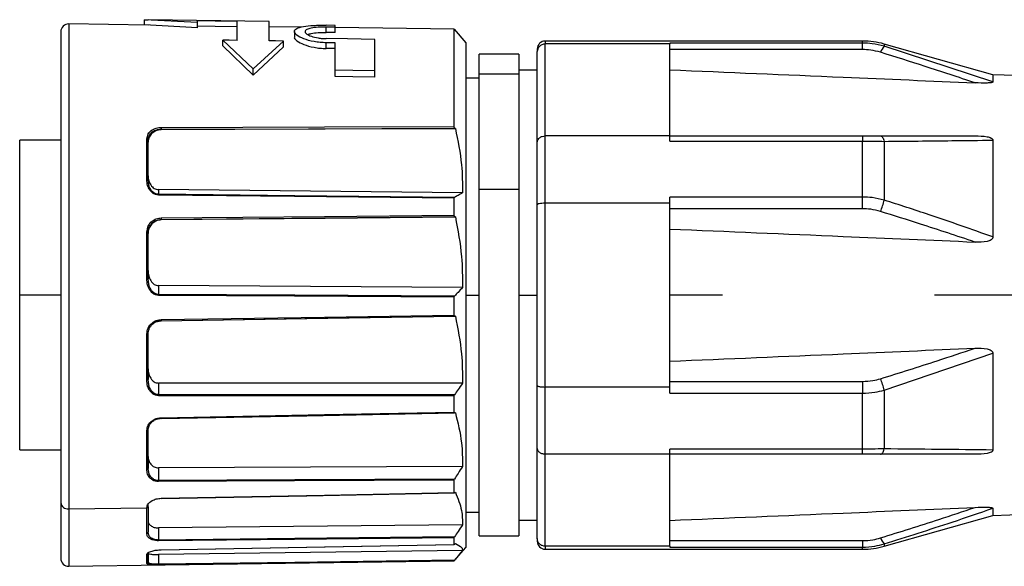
# Model space of a CAD drawing. Header units: millimetres. Extents: x -675 to 2621, y 428 to 911.
# Tile 6 of 30: x -460 to -423, y 876 to 896. Entities that reach past the tile are written whole.
import ezdxf

# ---------------------------------------------------------------- set-up
doc = ezdxf.new("R2010")
doc.units = ezdxf.units.MM

# ---------------------------------------------------------------- blocks, each defined once
blk = doc.blocks.new('Drawing View1')
at = {"color": 7, "linetype": 'Continuous', "lineweight": 25}
for p, q in [((-55.702, 14.204), (-58.696, 14.246)), ((-58.696, 14.246), (-58.696, -4.074)), ((-53.833, 14.305), (-55.833, 14.406)), ((-55.833, 14.406), (-55.702, 14.4)), ((-55.833, 14.205), (-55.833, 14.406)), ((-53.833, 14.104), (-55.833, 14.205)), ((-51.133, 14.34), (-55.702, 14.404)), ((-53.833, 14.305), (-53.833, 14.356)), ((-53.833, 14.104), (-53.833, 14.305)), ((-52.333, 13.625), (-52.333, 14.335)), ((-51.133, 13.606), (-51.133, 14.34)), ((-49.913, 14.123), (-51.133, 14.14)), ((-48.633, 14.192), (-48.973, 14.197)), ((-48.633, 14.124), (-48.633, 14.192)), ((-59, 13.946), (-59, -3.837)), ((-50.173, 13.96), (-50.173, 13.753)), ((-48.633, 14.124), (-48.973, 14.129)), ((-48.973, 13.925), (-48.973, 14.129)), ((-48.633, 13.92), (-48.633, 14.124)), ((-44.144, 14.043), (-48.633, 14.105)), ((-44.144, 10.364), (-44.144, 14.043)), ((-44.144, 14.043), (-43.7, 13.536)), ((-52.883, 13.417), (-52.883, 13.633)), ((-51.733, 12.553), (-52.883, 13.633)), ((-51.733, 12.31), (-52.883, 13.417)), ((-51.733, 12.553), (-50.583, 13.598)), ((-50.583, 13.383), (-50.583, 13.598)), ((-48.973, 13.317), (-48.973, 13.533)), ((-48.633, 12.501), (-48.633, 13.528)), ((-47.133, 12.475), (-47.133, 13.661)), ((-43.7, 13.536), (-43.7, -5.536)), ((-28.717, 13.6), (-40.7, 13.6)), ((-40.7, 13.6), (-40.7, 13.487)), ((-40.7, 10.015), (-40.7, 13.487)), ((-36, 13.487), (-40.7, 13.487)), ((-28.717, 13.522), (-36, 13.522)), ((-36, 13.522), (-36, 13.487)), ((-36, 10.015), (-36, 13.487)), ((-28.717, 13.522), (-28.717, 13.6)), ((-28.717, 13.276), (-28.717, 13.522)), ((-23.796, 12.324), (-27.899, 13.486)), ((-27.899, 13.486), (-27.899, 13.399)), ((-23.796, 12.052), (-27.899, 13.399)), ((-51.733, 12.31), (-50.583, 13.383)), ((-41.7, 13.1), (-43.2, 13.1)), ((-43.2, 12.358), (-43.2, 13.1)), ((-41.7, 13.1), (-41.7, 12.358)), ((-41, 13.3), (-41, 13.199)), ((-41, 9.783), (-41, 13.199)), ((-28.717, 13.276), (-36, 13.276)), ((-51.733, 12.31), (-51.733, 12.553)), ((-48.633, 12.257), (-48.633, 12.501)), ((-47.133, 12.231), (-47.133, 12.475)), ((-43.2, 12.358), (-41.7, 12.358)), ((-43.2, 8), (-43.2, 12.358)), ((-41, 12.5), (-41.7, 12.5)), ((-41.7, 12.358), (-41.7, 8)), ((-18.5, 12.139), (-23.796, 12.324)), ((-23.796, 12.324), (-23.796, 12.052)), ((-43.2, 12.2), (-43.7, 12.2)), ((-44.095, 10.291), (-55.207, 10.244)), ((-55.207, 10.268), (-55.207, 10.244)), ((-44.095, 10.291), (-44.098, 10.293)), ((-59, 9.85), (-60.55, 9.85)), ((-60.55, 4), (-60.55, 9.85)), ((-55.749, 9.901), (-55.725, 9.989)), ((-55.749, 8.364), (-55.749, 9.901)), ((-55.7, 9.872), (-55.681, 9.952)), ((-55.7, 8.343), (-55.7, 9.872)), ((-55.7, 9.872), (-55.7, 9.782)), ((-41, 7.416), (-41, 9.783)), ((-40.7, 7.472), (-40.7, 10.015)), ((-36, 10.015), (-40.7, 10.015)), ((-36, 9.818), (-36, 10.015)), ((-36, 10.015), (-28.717, 10.015)), ((-36, 9.818), (-28.717, 9.818)), ((-28.717, 10.015), (-28.717, 9.818)), ((-28.717, 7.704), (-28.717, 9.818)), ((-27.899, 9.809), (-27.899, 7.59)), ((-23.796, 9.853), (-23.796, 6.199)), ((-55.7, 8.509), (-55.7, 8.343)), ((-55.685, 8.251), (-55.7, 8.343)), ((-55.306, 7.986), (-55.306, 7.808)), ((-43.825, 7.86), (-55.306, 7.986)), ((-43.2, 8), (-41.7, 8)), ((-43.2, -5.1), (-43.2, 8)), ((-41.7, 8), (-41.7, -5.1)), ((-44.144, 7.021), (-44.144, 7.659)), ((-40.7, 0.528), (-40.7, 7.472)), ((-36, 7.472), (-40.7, 7.472)), ((-28.717, 7.704), (-36, 7.704)), ((-36, 7.472), (-36, 7.704)), ((-36, 0.528), (-36, 7.472)), ((-28.717, 7.261), (-28.717, 7.704)), ((-41, 0.584), (-41, 7.416)), ((-28.717, 7.261), (-36, 7.261)), ((-44.095, 6.957), (-55.207, 6.843)), ((-55.207, 6.853), (-55.207, 6.843)), ((-44.095, 6.957), (-44.098, 6.958)), ((-55.749, 6.384), (-55.724, 6.493)), ((-55.749, 4.623), (-55.749, 6.384)), ((-55.7, 6.372), (-55.68, 6.472)), ((-55.692, 6.414), (-55.7, 6.332)), ((-55.7, 4.62), (-55.7, 6.372)), ((-55.7, 6.372), (-55.7, 6.332)), ((-55.7, 4.931), (-55.7, 4.62)), ((-55.686, 4.52), (-55.7, 4.62)), ((-55.306, 4.358), (-55.306, 4.025)), ((-43.825, 4.285), (-55.306, 4.358)), ((-60.55, -1.85), (-60.55, 4)), ((-59, 4), (-60.55, 4)), ((-44.144, 3.245), (-44.144, 3.922)), ((-43.7, 4), (-43.2, 4)), ((-41.7, 4), (-41, 4)), ((-34, 4), (-36, 4)), ((-18.5, 4), (-26, 4)), ((-44.095, 3.2), (-44.098, 3.2)), ((-55.749, 0.793), (-55.749, 2.526)), ((-55.7, 0.809), (-55.7, 2.533)), ((-27.899, 0.41), (-23.796, 1.801)), ((-23.796, 1.801), (-23.796, -1.853)), ((-55.7, 1.22), (-55.7, 0.809)), ((-55.686, 0.713), (-55.7, 0.809)), ((-43.825, 0.669), (-55.306, 0.678)), ((-55.306, 0.678), (-55.306, 0.239)), ((-41, -1.783), (-41, 0.584)), ((-36, 0.528), (-40.7, 0.528)), ((-40.7, -2.015), (-40.7, 0.528)), ((-36, 0.739), (-28.717, 0.739)), ((-36, 0.296), (-36, 0.528)), ((-28.717, 0.739), (-28.717, 0.296)), ((-27.899, 0.41), (-27.899, -1.809)), ((-44.144, -0.423), (-44.144, 0.195)), ((-36, 0.296), (-28.717, 0.296)), ((-28.717, -1.818), (-28.717, 0.296)), ((-44.095, -0.442), (-44.098, -0.444)), ((-55.7, -2.546), (-55.7, -1.097)), ((-55.749, -2.578), (-55.749, -1.122)), ((-60.55, -1.85), (-59, -1.85)), ((-41, -5.199), (-41, -1.783)), ((-28.717, -1.818), (-36, -1.818)), ((-36, -2.015), (-36, -1.818)), ((-28.717, -2.015), (-28.717, -1.818)), ((-55.7, -2.093), (-55.7, -2.546)), ((-36, -2.015), (-40.7, -2.015)), ((-40.7, -5.487), (-40.7, -2.015)), ((-28.717, -2.015), (-36, -2.015)), ((-36, -5.487), (-36, -2.015)), ((-55.686, -2.624), (-55.7, -2.546)), ((-43.825, -2.47), (-55.306, -2.526)), ((-55.306, -2.526), (-55.306, -3.009)), ((-44.144, -3.457), (-44.144, -2.987)), ((-44.095, -3.448), (-44.098, -3.451)), ((-59, -3.837), (-59, -5.946)), ((-58.696, -4.074), (-55.749, -4.041)), ((-58.696, -4.074), (-58.696, -6.246)), ((-55.749, -4.041), (-55.749, -4.035)), ((-55.749, -5.006), (-55.749, -4.041)), ((-55.7, -3.996), (-55.7, -3.885)), ((-55.7, -3.996), (-55.7, -4.962)), ((-23.796, -4.052), (-23.796, -4.324)), ((-43.7, -4.2), (-43.2, -4.2)), ((-27.899, -5.486), (-23.796, -4.324)), ((-23.796, -4.324), (-18.5, -4.139)), ((-55.7, -4.534), (-55.7, -4.962)), ((-43.825, -4.682), (-55.306, -4.794)), ((-55.306, -4.794), (-55.306, -5.252)), ((-41.7, -4.5), (-41, -4.5)), ((-55.686, -5.012), (-55.7, -4.962)), ((-44.144, -5.423), (-44.144, -5.167)), ((-43.2, -5.1), (-41.7, -5.1)), ((-41, -5.199), (-41, -5.3)), ((-44.144, -6.043), (-43.7, -5.536)), ((-44.095, -5.387), (-44.098, -5.391)), ((-36, -5.487), (-40.7, -5.487)), ((-40.7, -5.487), (-40.7, -5.6)), ((-36, -5.276), (-28.717, -5.276)), ((-36, -5.487), (-36, -5.522)), ((-36, -5.522), (-28.717, -5.522)), ((-28.717, -5.276), (-28.717, -5.522)), ((-28.717, -5.6), (-28.717, -5.522)), ((-27.899, -5.399), (-27.899, -5.486)), ((-55.749, -6.144), (-55.749, -5.798)), ((-55.7, -6.095), (-55.7, -5.75)), ((-55.7, -5.751), (-55.7, -6.095)), ((-43.825, -5.65), (-55.306, -5.803)), ((-55.306, -5.803), (-55.306, -6.17)), ((-40.7, -5.6), (-28.717, -5.6)), ((-58.696, -6.246), (-44.144, -6.043)), ((-55.735, -6.154), (-55.749, -6.144)), ((-55.686, -6.109), (-55.7, -6.095)), ((-44.144, -6.043), (-44.144, -6.035))]:
    blk.add_line(p, q, dxfattribs=at)
at = {"color": 7, "linetype": 'Continuous', "lineweight": 25, "flags": 128}
for points in [[(-52.333, 14.335), (-53.173, 14.347), (-53.833, 14.356)], [(-52.333, 14.134), (-53.173, 14.146), (-53.833, 14.155)], [(-48.633, 13.92), (-48.823, 13.923), (-48.973, 13.925)], [(-52.333, 13.625), (-52.641, 13.629), (-52.883, 13.633)], [(-50.583, 13.598), (-50.891, 13.603), (-51.133, 13.606)], [(-47.133, 13.661), (-48.163, 13.676), (-48.973, 13.689)], [(-48.633, 13.528), (-48.823, 13.531), (-48.973, 13.533)], [(-48.633, 13.312), (-48.823, 13.315), (-48.973, 13.317)], [(-47.133, 12.475), (-47.972, 12.49), (-48.633, 12.501)], [(-47.133, 12.231), (-47.972, 12.246), (-48.633, 12.257)], [(-55.207, 10.338), (-49.036, 10.353), (-44.144, 10.364)], [(-55.207, 10.268), (-49.013, 10.282), (-44.098, 10.293)], [(-28.035, 10.015), (-28.015, 10.011), (-27.996, 10.001), (-27.977, 9.984), (-27.959, 9.96), (-27.942, 9.931), (-27.926, 9.895), (-27.912, 9.855), (-27.899, 9.809)], [(-55.749, 8.364), (-55.74, 8.364), (-55.73, 8.363), (-55.722, 8.361), (-55.714, 8.358), (-55.708, 8.355), (-55.704, 8.351), (-55.701, 8.347), (-55.7, 8.343)], [(-44.129, 7.688), (-50.158, 7.752), (-55.306, 7.808)], [(-44.144, 7.659), (-50.165, 7.724), (-55.306, 7.78)], [(-55.207, 6.916), (-49.036, 6.975), (-44.144, 7.021)], [(-55.207, 6.853), (-49.013, 6.912), (-44.098, 6.958)], [(-44.129, 3.958), (-50.158, 3.994), (-55.306, 4.025)], [(-44.144, 3.922), (-50.165, 3.958), (-55.306, 3.989)], [(-55.207, 3.075), (-49.036, 3.17), (-44.144, 3.245)], [(-55.207, 3.033), (-49.706, 3.117), (-44.118, 3.203)], [(-55.207, 3.03), (-49.013, 3.125), (-44.098, 3.2)], [(-55.749, 0.793), (-55.74, 0.793), (-55.73, 0.794), (-55.722, 0.796), (-55.714, 0.798), (-55.708, 0.8), (-55.704, 0.803), (-55.701, 0.806), (-55.7, 0.809)], [(-44.129, 0.235), (-50.158, 0.237), (-55.306, 0.239)], [(-44.144, 0.195), (-50.165, 0.197), (-55.306, 0.199)], [(-55.207, -0.633), (-49.036, -0.516), (-44.144, -0.423)], [(-55.207, -0.659), (-49.706, -0.555), (-44.124, -0.45)], [(-28.035, -2.015), (-28.015, -2.011), (-27.996, -2.001), (-27.977, -1.984), (-27.959, -1.96), (-27.942, -1.931), (-27.926, -1.895), (-27.912, -1.855), (-27.899, -1.809)], [(-55.749, -2.578), (-55.74, -2.577), (-55.73, -2.575), (-55.722, -2.572), (-55.714, -2.568), (-55.708, -2.563), (-55.704, -2.558), (-55.701, -2.552), (-55.7, -2.546)], [(-44.129, -2.949), (-50.158, -2.981), (-55.306, -3.009)], [(-44.144, -2.987), (-50.165, -3.019), (-55.306, -3.046)], [(-55.207, -3.677), (-49.036, -3.554), (-44.144, -3.457)], [(-55.207, -3.689), (-49.706, -3.58), (-44.131, -3.469)], [(-44.129, -5.138), (-50.158, -5.2), (-55.306, -5.252)], [(-44.144, -5.167), (-50.165, -5.229), (-55.306, -5.281)], [(-55.207, -5.621), (-49.036, -5.511), (-44.144, -5.423)], [(-55.207, -5.623), (-49.706, -5.525), (-44.143, -5.425)], [(-44.129, -6.017), (-50.158, -6.1), (-55.306, -6.17)], [(-44.144, -6.035), (-50.165, -6.117), (-55.306, -6.187)]]:
    blk.add_lwpolyline(points, dxfattribs=at)
at = {"color": 7, "linetype": 'Continuous', "lineweight": 25}
for centre, radius, start, end in [((-58.7, 13.946), 0.3, 89.2, 180), ((-40.7, 13.3), 0.3, 90, 180), ((-28.717, 10.6), 3, 74.1808, 90), ((-27.54, 13.029), 0.515, 134.1068, 163.8512), ((-56.811, 7.794), 1.506, 359.4677, 0.5315), ((-30.608, 8.207), 2.778, 337.8142, 347.1681), ((-55.737, 4.42), 0.203, 79.4841, 93.4272), ((-57.931, 4.007), 2.626, 359.6029, 0.3966), ((-30.608, -0.207), 2.778, 12.8319, 22.1858), ((-58.435, 0.219), 3.129, 359.6374, 0.3621), ((-58.043, -3.027), 2.738, 359.6114, 0.3881), ((-58.728, -3.801), 0.275, 187.6812, 276.6183), ((-55.747, -4.959), 0.0472, 267.3841, 356.271), ((-27.54, -5.029), 0.515, 196.1488, 225.8932), ((-56.973, -5.267), 1.668, 359.4958, 0.5035), ((-40.7, -5.3), 0.3, 180, 270), ((-28.717, -2.6), 3, 270, 285.8192), ((-58.7, -5.946), 0.3, 180, 270.8), ((-55.75, -6.095), 0.0498, 270.6277, 359.833), ((-55.816, -6.179), 0.511, 359.0262, 0.9726)]:
    blk.add_arc(centre, radius, start, end, dxfattribs=at)
for points, knots in [([(-48.973, 13.533), (-49.051, 13.537), (-49.209, 13.543), (-49.511, 13.586), (-49.843, 13.678), (-50.106, 13.82), (-50.203, 13.961), (-50.117, 14.077), (-49.855, 14.154), (-49.522, 14.187), (-49.219, 14.198), (-49.055, 14.197), (-48.973, 14.197)], [0, 0, 0, 0, 0.060975, 0.124271, 0.248135, 0.374114, 0.5007, 0.626798, 0.751586, 0.872248, 0.935275, 1, 1, 1, 1]), ([(-48.973, 14.129), (-49.025, 14.129), (-49.13, 14.129), (-49.33, 14.12), (-49.549, 14.094), (-49.697, 14.047), (-49.761, 13.999), (-49.777, 13.96), (-49.765, 13.914), (-49.708, 13.853), (-49.549, 13.774), (-49.325, 13.719), (-49.126, 13.694), (-49.023, 13.69), (-48.973, 13.689)], [0, 0, 0, 0, 0.061699, 0.123056, 0.244514, 0.36355, 0.4286, 0.497241, 0.543742, 0.627458, 0.755593, 0.879691, 0.940781, 1, 1, 1, 1]), ([(-49.666, 13.842), (-49.627, 13.858), (-49.537, 13.893), (-49.329, 13.916), (-49.13, 13.925), (-49.025, 13.925), (-48.973, 13.925)], [0, 0, 0, 0, 0.275834, 0.635362, 0.817121, 1, 1, 1, 1]), ([(-50.171, 13.753), (-50.171, 13.752), (-50.202, 13.712), (-50.092, 13.606), (-49.844, 13.464), (-49.508, 13.37), (-49.208, 13.326), (-49.05, 13.32), (-48.973, 13.317)], [0, 0, 0, 0, 0.0059396, 0.2591837, 0.511203, 0.7556084, 0.8800541, 1, 1, 1, 1]), ([(-40.7, 13.487), (-40.744, 13.482), (-40.833, 13.47), (-40.932, 13.392), (-40.99, 13.298), (-40.997, 13.232), (-41, 13.199)], [0, 0, 0, 0, 0.27985, 0.559464, 0.779885, 1, 1, 1, 1]), ([(-27.899, 13.399), (-28.047, 13.438), (-28.315, 13.509), (-28.593, 13.518), (-28.717, 13.522)], [0, 0, 0, 0, 0.555274, 1, 1, 1, 1]), ([(-28.035, 13.173), (-28.159, 13.206), (-28.381, 13.265), (-28.614, 13.273), (-28.717, 13.276)], [0, 0, 0, 0, 0.555879, 1, 1, 1, 1]), ([(-24.468, 12.02), (-25.096, 12.229), (-26.28, 12.624), (-27.474, 12.998), (-28.035, 13.173)], [0, 0, 0, 0, 0.53027, 1, 1, 1, 1]), ([(-36, 12.511), (-33.816, 12.419), (-29.972, 12.258), (-26.128, 12.092), (-24.468, 12.02)], [0, 0, 0, 0, 0.568192, 1, 1, 1, 1]), ([(-23.796, 12.052), (-23.797, 12.049), (-23.798, 12.044), (-23.811, 12.036), (-23.833, 12.03), (-23.894, 12.018), (-24.109, 12.006), (-24.316, 12.014), (-24.468, 12.02)], [0, 0, 0, 0, 0.0433033, 0.0860964, 0.1313364, 0.1815494, 0.3991581, 1, 1, 1, 1]), ([(-55.725, 9.989), (-55.719, 10.023), (-55.7, 10.122), (-55.572, 10.239), (-55.395, 10.323), (-55.27, 10.333), (-55.207, 10.338)], [0, 0, 0, 0, 0.172537, 0.494825, 0.748259, 1, 1, 1, 1]), ([(-55.207, 10.244), (-55.242, 10.242), (-55.313, 10.238), (-55.437, 10.197), (-55.566, 10.114), (-55.652, 9.994), (-55.694, 9.88), (-55.698, 9.815), (-55.7, 9.782)], [0, 0, 0, 0, 0.134703, 0.268988, 0.49819, 0.728721, 0.86271, 1, 1, 1, 1]), ([(-55.681, 9.952), (-55.678, 9.975), (-55.67, 10.026), (-55.621, 10.093), (-55.57, 10.145), (-55.512, 10.186), (-55.446, 10.222), (-55.342, 10.259), (-55.256, 10.265), (-55.207, 10.268)], [0, 0, 0, 0, 0.128774, 0.275141, 0.426479, 0.498191, 0.617774, 0.785102, 1, 1, 1, 1]), ([(-55.207, 10.338), (-55.207, 10.336), (-55.207, 10.33), (-55.207, 10.318), (-55.207, 10.301), (-55.207, 10.286), (-55.207, 10.275), (-55.207, 10.27), (-55.207, 10.268)], [0, 0, 0, 0, 0.1328329, 0.2619355, 0.4991818, 0.7375331, 0.8669989, 1, 1, 1, 1]), ([(-44.098, 10.293), (-44.104, 10.298), (-44.115, 10.307), (-44.128, 10.323), (-44.136, 10.337), (-44.14, 10.347), (-44.143, 10.356), (-44.143, 10.361), (-44.144, 10.364)], [0, 0, 0, 0, 0.2846346, 0.5475162, 0.6723146, 0.7850457, 0.891881, 1, 1, 1, 1]), ([(-44.095, 10.291), (-44.001, 9.836), (-43.835, 9.032), (-43.828, 8.216), (-43.825, 7.86)], [0, 0, 0, 0, 0.564908, 1, 1, 1, 1]), ([(-41, 9.783), (-40.999, 9.8), (-40.996, 9.832), (-40.971, 9.889), (-40.928, 9.938), (-40.87, 9.976), (-40.799, 10.006), (-40.739, 10.011), (-40.7, 10.015)], [0, 0, 0, 0, 0.140318, 0.269223, 0.492015, 0.624523, 0.753467, 1, 1, 1, 1]), ([(-28.717, 10.015), (-28.586, 10.015), (-28.353, 10.015), (-28.132, 10.015), (-28.035, 10.015)], [0, 0, 0, 0, 0.56346, 1, 1, 1, 1]), ([(-28.717, 9.818), (-28.56, 9.817), (-28.281, 9.816), (-28.015, 9.811), (-27.899, 9.809)], [0, 0, 0, 0, 0.564116, 1, 1, 1, 1]), ([(-28.035, 10.015), (-27.306, 10.015), (-26.112, 10.015), (-24.928, 10.015), (-24.468, 10.015)], [0, 0, 0, 0, 0.6110237, 1, 1, 1, 1]), ([(-27.899, 9.809), (-27.044, 9.818), (-25.669, 9.831), (-24.31, 9.847), (-23.796, 9.853)], [0, 0, 0, 0, 0.621565, 1, 1, 1, 1]), ([(-24.468, 10.015), (-24.314, 10.013), (-24.106, 10.01), (-23.891, 9.955), (-23.832, 9.918), (-23.811, 9.898), (-23.798, 9.876), (-23.797, 9.861), (-23.796, 9.853)], [0, 0, 0, 0, 0.606982, 0.821792, 0.870893, 0.915276, 0.95737, 1, 1, 1, 1]), ([(-55.306, 7.78), (-55.345, 7.784), (-55.428, 7.794), (-55.544, 7.863), (-55.651, 7.979), (-55.733, 8.153), (-55.744, 8.29), (-55.749, 8.364)], [0, 0, 0, 0, 0.138461, 0.292286, 0.469814, 0.713248, 1, 1, 1, 1]), ([(-55.7, 8.509), (-55.696, 8.446), (-55.688, 8.325), (-55.619, 8.182), (-55.543, 8.086), (-55.472, 8.029), (-55.391, 7.993), (-55.334, 7.988), (-55.306, 7.986)], [0, 0, 0, 0, 0.2704812, 0.5220366, 0.6576546, 0.7773264, 0.8884162, 1, 1, 1, 1]), ([(-55.306, 7.808), (-55.329, 7.81), (-55.378, 7.814), (-55.449, 7.842), (-55.515, 7.886), (-55.6, 7.972), (-55.67, 8.098), (-55.681, 8.206), (-55.685, 8.251)], [0, 0, 0, 0, 0.104857, 0.2149, 0.333397, 0.462976, 0.773298, 1, 1, 1, 1]), ([(-43.825, 7.86), (-43.881, 7.828), (-43.981, 7.771), (-44.084, 7.713), (-44.129, 7.688)], [0, 0, 0, 0, 0.55354, 1, 1, 1, 1]), ([(-44.144, 7.659), (-44.143, 7.663), (-44.143, 7.669), (-44.14, 7.677), (-44.136, 7.684), (-44.132, 7.686), (-44.129, 7.688)], [0, 0, 0, 0, 0.238935, 0.474454, 0.7233487, 1, 1, 1, 1]), ([(-40.7, 7.472), (-40.744, 7.471), (-40.833, 7.469), (-40.932, 7.454), (-40.99, 7.435), (-40.997, 7.422), (-41, 7.416)], [0, 0, 0, 0, 0.2798501, 0.5594639, 0.7798846, 1, 1, 1, 1]), ([(-27.899, 7.59), (-28.047, 7.626), (-28.315, 7.692), (-28.593, 7.701), (-28.717, 7.704)], [0, 0, 0, 0, 0.555274, 1, 1, 1, 1]), ([(-23.796, 6.199), (-24.594, 6.481), (-25.955, 6.961), (-27.331, 7.406), (-27.899, 7.59)], [0, 0, 0, 0, 0.586867, 1, 1, 1, 1]), ([(-28.035, 7.158), (-28.159, 7.191), (-28.381, 7.25), (-28.614, 7.258), (-28.717, 7.261)], [0, 0, 0, 0, 0.5558791, 1, 1, 1, 1]), ([(-24.468, 6.005), (-25.155, 6.234), (-26.339, 6.629), (-27.533, 7.001), (-28.035, 7.158)], [0, 0, 0, 0, 0.579734, 1, 1, 1, 1]), ([(-55.724, 6.493), (-55.718, 6.533), (-55.699, 6.65), (-55.572, 6.791), (-55.395, 6.896), (-55.27, 6.909), (-55.207, 6.916)], [0, 0, 0, 0, 0.167516, 0.491752, 0.746724, 1, 1, 1, 1]), ([(-55.207, 6.843), (-55.242, 6.84), (-55.313, 6.835), (-55.437, 6.79), (-55.565, 6.697), (-55.651, 6.571), (-55.675, 6.485), (-55.683, 6.458)], [0, 0, 0, 0, 0.160907, 0.321315, 0.595104, 0.870481, 1, 1, 1, 1]), ([(-55.68, 6.472), (-55.677, 6.499), (-55.669, 6.557), (-55.621, 6.638), (-55.57, 6.701), (-55.512, 6.751), (-55.446, 6.796), (-55.342, 6.841), (-55.256, 6.849), (-55.207, 6.853)], [0, 0, 0, 0, 0.1229169, 0.2702723, 0.4226389, 0.4948171, 0.6151958, 0.7836491, 1, 1, 1, 1]), ([(-55.207, 6.916), (-55.207, 6.912), (-55.207, 6.906), (-55.207, 6.892), (-55.207, 6.877), (-55.207, 6.864), (-55.207, 6.857), (-55.207, 6.855), (-55.207, 6.853)], [0, 0, 0, 0, 0.132833, 0.261936, 0.499182, 0.737533, 0.866999, 1, 1, 1, 1]), ([(-44.098, 6.958), (-44.104, 6.961), (-44.115, 6.966), (-44.128, 6.979), (-44.136, 6.991), (-44.14, 7.001), (-44.143, 7.011), (-44.143, 7.018), (-44.144, 7.021)], [0, 0, 0, 0, 0.2846346, 0.5475162, 0.6723146, 0.7850457, 0.891881, 1, 1, 1, 1]), ([(-44.095, 6.957), (-44.001, 6.458), (-43.835, 5.574), (-43.828, 4.676), (-43.825, 4.285)], [0, 0, 0, 0, 0.564908, 1, 1, 1, 1]), ([(-36, 6.496), (-33.816, 6.405), (-29.972, 6.244), (-26.128, 6.077), (-24.468, 6.005)], [0, 0, 0, 0, 0.568192, 1, 1, 1, 1]), ([(-23.796, 6.199), (-23.797, 6.188), (-23.798, 6.167), (-23.811, 6.138), (-23.833, 6.111), (-23.894, 6.062), (-24.109, 5.996), (-24.316, 6.001), (-24.468, 6.005)], [0, 0, 0, 0, 0.0433014, 0.0860939, 0.1313343, 0.1815488, 0.3991575, 1, 1, 1, 1]), ([(-55.7, 4.931), (-55.696, 4.862), (-55.688, 4.728), (-55.619, 4.571), (-55.543, 4.466), (-55.472, 4.404), (-55.391, 4.365), (-55.334, 4.36), (-55.306, 4.358)], [0, 0, 0, 0, 0.2704812, 0.5220366, 0.6576546, 0.7773264, 0.8884162, 1, 1, 1, 1]), ([(-55.306, 3.989), (-55.345, 3.993), (-55.428, 4.003), (-55.544, 4.077), (-55.651, 4.202), (-55.733, 4.391), (-55.744, 4.542), (-55.749, 4.623)], [0, 0, 0, 0, 0.138469, 0.292291, 0.469816, 0.713248, 1, 1, 1, 1]), ([(-55.306, 4.025), (-55.329, 4.027), (-55.378, 4.031), (-55.449, 4.062), (-55.515, 4.11), (-55.6, 4.205), (-55.67, 4.346), (-55.681, 4.468), (-55.686, 4.52)], [0, 0, 0, 0, 0.104464, 0.214095, 0.332148, 0.461242, 0.770396, 1, 1, 1, 1]), ([(-43.825, 4.285), (-43.881, 4.225), (-43.981, 4.115), (-44.084, 4.007), (-44.129, 3.958)], [0, 0, 0, 0, 0.55354, 1, 1, 1, 1]), ([(-44.144, 3.922), (-44.143, 3.925), (-44.143, 3.932), (-44.14, 3.942), (-44.136, 3.951), (-44.132, 3.956), (-44.129, 3.958)], [0, 0, 0, 0, 0.238935, 0.474454, 0.723349, 1, 1, 1, 1]), ([(-55.749, 2.526), (-55.739, 2.605), (-55.719, 2.764), (-55.574, 2.945), (-55.395, 3.053), (-55.269, 3.068), (-55.207, 3.075)], [0, 0, 0, 0, 0.280278, 0.560602, 0.781037, 1, 1, 1, 1]), ([(-55.7, 2.533), (-55.693, 2.595), (-55.683, 2.69), (-55.622, 2.805), (-55.569, 2.87), (-55.512, 2.922), (-55.446, 2.969), (-55.342, 3.017), (-55.256, 3.025), (-55.207, 3.03)], [0, 0, 0, 0, 0.241031, 0.368538, 0.500377, 0.562849, 0.667023, 0.812791, 1, 1, 1, 1]), ([(-55.207, 3.075), (-55.207, 3.072), (-55.207, 3.065), (-55.207, 3.053), (-55.207, 3.04), (-55.207, 3.033), (-55.207, 3.03), (-55.207, 3.03), (-55.207, 3.03)], [0, 0, 0, 0, 0.132833, 0.261936, 0.499182, 0.737533, 0.866999, 1, 1, 1, 1]), ([(-44.098, 3.2), (-44.104, 3.2), (-44.115, 3.2), (-44.128, 3.208), (-44.136, 3.217), (-44.14, 3.226), (-44.143, 3.235), (-44.143, 3.242), (-44.144, 3.245)], [0, 0, 0, 0, 0.284635, 0.547516, 0.672315, 0.785046, 0.891881, 1, 1, 1, 1]), ([(-44.095, 3.2), (-44.001, 2.728), (-43.835, 1.891), (-43.828, 1.04), (-43.825, 0.669)], [0, 0, 0, 0, 0.564908, 1, 1, 1, 1]), ([(-36, 1.504), (-33.816, 1.595), (-29.972, 1.756), (-26.128, 1.923), (-24.468, 1.995)], [0, 0, 0, 0, 0.568192, 1, 1, 1, 1]), ([(-28.035, 0.842), (-27.321, 1.066), (-26.127, 1.439), (-24.943, 1.836), (-24.468, 1.995)], [0, 0, 0, 0, 0.59849, 1, 1, 1, 1]), ([(-24.468, 1.995), (-24.314, 1.999), (-24.106, 2.004), (-23.891, 1.937), (-23.832, 1.888), (-23.811, 1.861), (-23.798, 1.832), (-23.797, 1.811), (-23.796, 1.801)], [0, 0, 0, 0, 0.606982, 0.821791, 0.87089, 0.915271, 0.957367, 1, 1, 1, 1]), ([(-55.7, 1.22), (-55.696, 1.154), (-55.688, 1.027), (-55.619, 0.879), (-55.543, 0.78), (-55.472, 0.721), (-55.391, 0.684), (-55.334, 0.68), (-55.306, 0.678)], [0, 0, 0, 0, 0.2704812, 0.5220366, 0.6576546, 0.7773264, 0.8884162, 1, 1, 1, 1]), ([(-55.306, 0.199), (-55.345, 0.203), (-55.428, 0.212), (-55.544, 0.28), (-55.651, 0.396), (-55.733, 0.573), (-55.744, 0.716), (-55.749, 0.793)], [0, 0, 0, 0, 0.138469, 0.292291, 0.469816, 0.713248, 1, 1, 1, 1]), ([(-28.717, 0.739), (-28.586, 0.744), (-28.353, 0.754), (-28.132, 0.815), (-28.035, 0.842)], [0, 0, 0, 0, 0.56346, 1, 1, 1, 1]), ([(-55.306, 0.239), (-55.329, 0.24), (-55.378, 0.244), (-55.449, 0.273), (-55.515, 0.318), (-55.6, 0.409), (-55.671, 0.543), (-55.681, 0.662), (-55.686, 0.713)], [0, 0, 0, 0, 0.104307, 0.213773, 0.331649, 0.460548, 0.769237, 1, 1, 1, 1]), ([(-43.825, 0.669), (-43.881, 0.589), (-43.981, 0.443), (-44.084, 0.299), (-44.129, 0.235)], [0, 0, 0, 0, 0.55354, 1, 1, 1, 1]), ([(-41, 0.584), (-40.999, 0.58), (-40.996, 0.572), (-40.971, 0.558), (-40.928, 0.546), (-40.87, 0.537), (-40.799, 0.53), (-40.739, 0.528), (-40.7, 0.528)], [0, 0, 0, 0, 0.1391969, 0.2677261, 0.4919907, 0.6245149, 0.7534689, 1, 1, 1, 1]), ([(-28.717, 0.296), (-28.56, 0.302), (-28.281, 0.313), (-28.015, 0.38), (-27.899, 0.41)], [0, 0, 0, 0, 0.564116, 1, 1, 1, 1]), ([(-44.144, 0.195), (-44.143, 0.198), (-44.143, 0.205), (-44.14, 0.215), (-44.136, 0.225), (-44.132, 0.232), (-44.129, 0.235)], [0, 0, 0, 0, 0.238935, 0.474454, 0.723349, 1, 1, 1, 1]), ([(-55.749, -1.122), (-55.739, -1.052), (-55.719, -0.912), (-55.574, -0.751), (-55.395, -0.653), (-55.269, -0.64), (-55.207, -0.633)], [0, 0, 0, 0, 0.280278, 0.560602, 0.781037, 1, 1, 1, 1]), ([(-55.7, -1.097), (-55.693, -1.042), (-55.683, -0.959), (-55.622, -0.857), (-55.569, -0.799), (-55.512, -0.752), (-55.446, -0.711), (-55.342, -0.667), (-55.256, -0.659), (-55.207, -0.654)], [0, 0, 0, 0, 0.241031, 0.368538, 0.500377, 0.562849, 0.667023, 0.812791, 1, 1, 1, 1]), ([(-55.207, -0.633), (-55.207, -0.636), (-55.207, -0.642), (-55.207, -0.651), (-55.207, -0.659), (-55.207, -0.661), (-55.207, -0.659), (-55.207, -0.656), (-55.207, -0.654)], [0, 0, 0, 0, 0.132833, 0.261936, 0.499182, 0.737533, 0.866999, 1, 1, 1, 1]), ([(-44.098, -0.444), (-44.104, -0.447), (-44.115, -0.452), (-44.128, -0.45), (-44.136, -0.444), (-44.14, -0.439), (-44.143, -0.432), (-44.143, -0.426), (-44.144, -0.423)], [0, 0, 0, 0, 0.284635, 0.547516, 0.672315, 0.785046, 0.891881, 1, 1, 1, 1]), ([(-44.095, -0.442), (-44.001, -0.821), (-43.835, -1.49), (-43.828, -2.173), (-43.825, -2.47)], [0, 0, 0, 0, 0.5649079, 1, 1, 1, 1]), ([(-40.7, -2.015), (-40.744, -2.01), (-40.833, -2.001), (-40.932, -1.939), (-40.99, -1.862), (-40.997, -1.81), (-41, -1.783)], [0, 0, 0, 0, 0.27985, 0.559464, 0.779885, 1, 1, 1, 1]), ([(-27.899, -1.809), (-28.047, -1.812), (-28.315, -1.817), (-28.593, -1.817), (-28.717, -1.818)], [0, 0, 0, 0, 0.555274, 1, 1, 1, 1]), ([(-23.796, -1.853), (-24.48, -1.845), (-25.84, -1.829), (-27.216, -1.816), (-27.899, -1.809)], [0, 0, 0, 0, 0.50307, 1, 1, 1, 1]), ([(-23.796, -1.853), (-23.797, -1.861), (-23.798, -1.876), (-23.811, -1.899), (-23.833, -1.919), (-23.894, -1.956), (-24.109, -2.01), (-24.316, -2.013), (-24.468, -2.015)], [0, 0, 0, 0, 0.043302, 0.086094, 0.131335, 0.181549, 0.399158, 1, 1, 1, 1]), ([(-55.7, -2.093), (-55.696, -2.146), (-55.688, -2.248), (-55.619, -2.366), (-55.543, -2.445), (-55.472, -2.492), (-55.391, -2.521), (-55.334, -2.524), (-55.306, -2.526)], [0, 0, 0, 0, 0.270481, 0.522037, 0.657655, 0.777326, 0.888416, 1, 1, 1, 1]), ([(-28.035, -2.015), (-28.159, -2.015), (-28.381, -2.015), (-28.614, -2.015), (-28.717, -2.015)], [0, 0, 0, 0, 0.555879, 1, 1, 1, 1]), ([(-24.468, -2.015), (-25.077, -2.015), (-26.261, -2.015), (-27.455, -2.015), (-28.035, -2.015)], [0, 0, 0, 0, 0.513938, 1, 1, 1, 1]), ([(-55.306, -3.046), (-55.345, -3.043), (-55.428, -3.037), (-55.544, -2.984), (-55.651, -2.893), (-55.733, -2.755), (-55.744, -2.64), (-55.749, -2.578)], [0, 0, 0, 0, 0.138467, 0.29229, 0.469816, 0.713248, 1, 1, 1, 1]), ([(-43.825, -2.47), (-43.881, -2.559), (-43.981, -2.719), (-44.084, -2.878), (-44.129, -2.949)], [0, 0, 0, 0, 0.55354, 1, 1, 1, 1]), ([(-55.306, -3.009), (-55.329, -3.007), (-55.378, -3.005), (-55.449, -2.982), (-55.515, -2.946), (-55.6, -2.873), (-55.671, -2.764), (-55.681, -2.666), (-55.686, -2.624)], [0, 0, 0, 0, 0.104199, 0.213553, 0.331307, 0.460074, 0.768445, 1, 1, 1, 1]), ([(-44.144, -2.987), (-44.143, -2.984), (-44.143, -2.979), (-44.14, -2.969), (-44.136, -2.959), (-44.132, -2.953), (-44.129, -2.949)], [0, 0, 0, 0, 0.238935, 0.474454, 0.723349, 1, 1, 1, 1]), ([(-55.749, -4.035), (-55.739, -3.985), (-55.719, -3.885), (-55.574, -3.766), (-55.395, -3.693), (-55.269, -3.682), (-55.207, -3.677)], [0, 0, 0, 0, 0.280278, 0.560602, 0.781037, 1, 1, 1, 1]), ([(-55.207, -3.677), (-55.207, -3.679), (-55.207, -3.683), (-55.207, -3.688), (-55.207, -3.689), (-55.207, -3.689)], [0, 0, 0, 0, 0.279397, 0.550948, 1, 1, 1, 1]), ([(-44.098, -3.451), (-44.104, -3.456), (-44.115, -3.465), (-44.128, -3.47), (-44.136, -3.47), (-44.14, -3.467), (-44.143, -3.463), (-44.143, -3.459), (-44.144, -3.457)], [0, 0, 0, 0, 0.284635, 0.547516, 0.672315, 0.785046, 0.891881, 1, 1, 1, 1]), ([(-44.095, -3.448), (-44.001, -3.678), (-43.835, -4.085), (-43.828, -4.501), (-43.825, -4.682)], [0, 0, 0, 0, 0.564908, 1, 1, 1, 1]), ([(-36, -4.511), (-33.816, -4.419), (-29.972, -4.258), (-26.128, -4.092), (-24.468, -4.02)], [0, 0, 0, 0, 0.568192, 1, 1, 1, 1]), ([(-28.035, -5.173), (-27.299, -4.942), (-26.105, -4.568), (-24.921, -4.172), (-24.468, -4.02)], [0, 0, 0, 0, 0.617172, 1, 1, 1, 1]), ([(-27.899, -5.399), (-27.04, -5.128), (-25.665, -4.695), (-24.306, -4.227), (-23.796, -4.052)], [0, 0, 0, 0, 0.624924, 1, 1, 1, 1]), ([(-24.468, -4.02), (-24.313, -4.014), (-24.105, -4.006), (-23.89, -4.019), (-23.831, -4.03), (-23.811, -4.036), (-23.798, -4.044), (-23.797, -4.049), (-23.796, -4.052)], [0, 0, 0, 0, 0.61061, 0.822413, 0.871279, 0.915489, 0.957462, 1, 1, 1, 1]), ([(-55.7, -4.534), (-55.696, -4.566), (-55.688, -4.628), (-55.619, -4.699), (-55.543, -4.747), (-55.472, -4.775), (-55.391, -4.792), (-55.334, -4.794), (-55.306, -4.794)], [0, 0, 0, 0, 0.2704812, 0.5220366, 0.6576546, 0.7773264, 0.8884162, 1, 1, 1, 1]), ([(-43.825, -4.682), (-43.881, -4.766), (-43.981, -4.919), (-44.084, -5.07), (-44.129, -5.138)], [0, 0, 0, 0, 0.55354, 1, 1, 1, 1]), ([(-55.566, -5.232), (-55.589, -5.222), (-55.661, -5.191), (-55.732, -5.113), (-55.743, -5.044), (-55.749, -5.006)], [0, 0, 0, 0, 0.186492, 0.560012, 1, 1, 1, 1]), ([(-55.306, -5.252), (-55.329, -5.252), (-55.378, -5.25), (-55.449, -5.237), (-55.515, -5.215), (-55.6, -5.171), (-55.671, -5.103), (-55.681, -5.039), (-55.686, -5.012)], [0, 0, 0, 0, 0.104096, 0.213342, 0.33098, 0.459619, 0.76769, 1, 1, 1, 1]), ([(-44.144, -5.167), (-44.143, -5.166), (-44.143, -5.163), (-44.14, -5.156), (-44.136, -5.147), (-44.132, -5.141), (-44.129, -5.138)], [0, 0, 0, 0, 0.238935, 0.474454, 0.723349, 1, 1, 1, 1]), ([(-40.7, -5.487), (-40.739, -5.483), (-40.799, -5.477), (-40.869, -5.439), (-40.931, -5.39), (-40.964, -5.341), (-40.979, -5.304), (-40.983, -5.295), (-40.995, -5.26), (-40.998, -5.226), (-41, -5.199)], [0, 0, 0, 0, 0.2456994, 0.3747944, 0.5078342, 0.7529682, 0.7553089, 0.7728404, 0.8207268, 1, 1, 1, 1]), ([(-28.717, -5.276), (-28.586, -5.27), (-28.353, -5.26), (-28.132, -5.199), (-28.035, -5.173)], [0, 0, 0, 0, 0.56346, 1, 1, 1, 1]), ([(-55.306, -5.281), (-55.345, -5.28), (-55.427, -5.277), (-55.518, -5.257), (-55.555, -5.237), (-55.566, -5.232)], [0, 0, 0, 0, 0.397571, 0.839247, 1, 1, 1, 1]), ([(-44.098, -5.391), (-44.104, -5.397), (-44.115, -5.409), (-44.128, -5.42), (-44.136, -5.425), (-44.14, -5.426), (-44.143, -5.426), (-44.143, -5.424), (-44.144, -5.423)], [0, 0, 0, 0, 0.284635, 0.547516, 0.672315, 0.785046, 0.891881, 1, 1, 1, 1]), ([(-44.095, -5.387), (-44.001, -5.436), (-43.835, -5.522), (-43.828, -5.611), (-43.825, -5.65)], [0, 0, 0, 0, 0.564908, 1, 1, 1, 1]), ([(-28.717, -5.522), (-28.56, -5.515), (-28.281, -5.503), (-28.015, -5.431), (-27.899, -5.399)], [0, 0, 0, 0, 0.564116, 1, 1, 1, 1]), ([(-55.749, -5.798), (-55.739, -5.774), (-55.719, -5.728), (-55.574, -5.669), (-55.395, -5.631), (-55.269, -5.625), (-55.207, -5.621)], [0, 0, 0, 0, 0.280278, 0.560602, 0.781037, 1, 1, 1, 1]), ([(-55.7, -5.751), (-55.696, -5.758), (-55.688, -5.771), (-55.619, -5.786), (-55.543, -5.796), (-55.472, -5.801), (-55.391, -5.804), (-55.334, -5.803), (-55.306, -5.803)], [0, 0, 0, 0, 0.2704812, 0.5220366, 0.6576546, 0.7773264, 0.8884162, 1, 1, 1, 1]), ([(-55.207, -5.621), (-55.207, -5.622), (-55.207, -5.624), (-55.207, -5.625), (-55.207, -5.623), (-55.207, -5.622)], [0, 0, 0, 0, 0.373341, 0.736199, 1, 1, 1, 1]), ([(-43.825, -5.65), (-43.881, -5.718), (-43.981, -5.841), (-44.084, -5.963), (-44.129, -6.017)], [0, 0, 0, 0, 0.55354, 1, 1, 1, 1]), ([(-55.306, -6.187), (-55.345, -6.188), (-55.428, -6.188), (-55.545, -6.186), (-55.649, -6.18), (-55.711, -6.173), (-55.721, -6.165), (-55.722, -6.164)], [0, 0, 0, 0, 0.183188, 0.386695, 0.621561, 0.943615, 1, 1, 1, 1]), ([(-55.695, -6.11), (-55.695, -6.113), (-55.697, -6.12), (-55.701, -6.13), (-55.706, -6.138), (-55.711, -6.142), (-55.713, -6.144)], [0, 0, 0, 0, 0.264865, 0.522761, 0.768959, 1, 1, 1, 1]), ([(-55.713, -6.168), (-55.71, -6.168), (-55.699, -6.17), (-55.688, -6.167), (-55.68, -6.165)], [0, 0, 0, 0, 0.2622509, 1, 1, 1, 1]), ([(-55.306, -6.17), (-55.329, -6.17), (-55.378, -6.17), (-55.449, -6.168), (-55.515, -6.164), (-55.601, -6.154), (-55.638, -6.142), (-55.664, -6.133)], [0, 0, 0, 0, 0.135599, 0.277906, 0.431144, 0.598712, 1, 1, 1, 1]), ([(-44.144, -6.035), (-44.143, -6.034), (-44.143, -6.034), (-44.14, -6.03), (-44.136, -6.024), (-44.132, -6.02), (-44.129, -6.017)], [0, 0, 0, 0, 0.238935, 0.474454, 0.723349, 1, 1, 1, 1])]:
    blk.add_open_spline(points, degree=3, knots=knots, dxfattribs=at)
for points in [[(-55.749, 9.901), (-55.743, 9.9), (-55.73, 9.9), (-55.714, 9.893), (-55.702, 9.883), (-55.701, 9.876), (-55.7, 9.872)], [(-55.749, 6.384), (-55.743, 6.384), (-55.73, 6.383), (-55.714, 6.381), (-55.702, 6.377), (-55.701, 6.374), (-55.7, 6.372)], [(-55.749, 2.526), (-55.743, 2.526), (-55.73, 2.526), (-55.714, 2.528), (-55.702, 2.53), (-55.701, 2.532), (-55.7, 2.533)], [(-55.749, -1.122), (-55.743, -1.121), (-55.73, -1.12), (-55.714, -1.115), (-55.702, -1.106), (-55.701, -1.1), (-55.7, -1.097)], [(-55.749, -4.035), (-55.743, -4.035), (-55.73, -4.033), (-55.714, -4.024), (-55.702, -4.011), (-55.701, -4.001), (-55.7, -3.996)], [(-55.749, -5.798), (-55.743, -5.797), (-55.73, -5.795), (-55.714, -5.784), (-55.702, -5.768), (-55.701, -5.756), (-55.7, -5.75)]]:
    blk.add_open_spline(points, degree=3, dxfattribs=at)

msp = doc.modelspace()

# ---------------------------------------------------------------- block references
at = {"color": 7, "linetype": 'Continuous', "lineweight": 25}
msp.add_blockref('Drawing View1', (-399.352, 881.859), dxfattribs=at)

doc.saveas('drawing.dxf')
